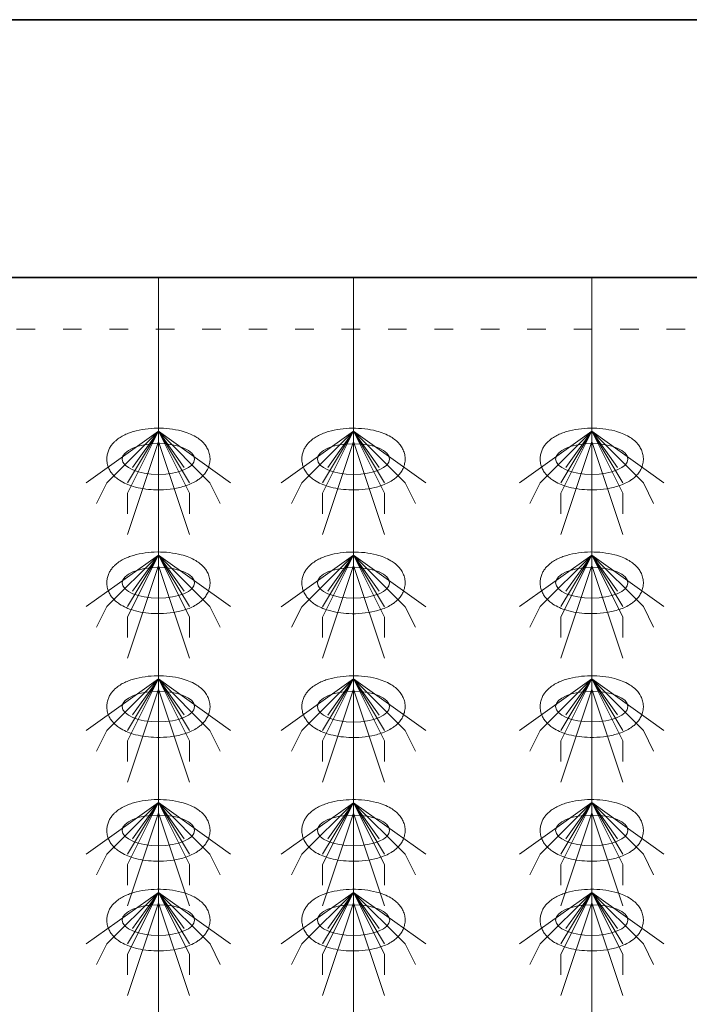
# Model space of a CAD drawing. Header units: metres. Extents: x 703769 to 722343, y 4313031 to 4317457.
# Tile 83 of 256: x 707732.3 to 707736.2, y 4313309.9 to 4313315.63. Entities that reach past the tile are written whole.
import ezdxf

# ---------------------------------------------------------------- set-up
doc = ezdxf.new("R2010")
doc.units = ezdxf.units.M
doc.header["$LTSCALE"] = 0.5
doc.linetypes.add('ACAD_ISO03W100', pattern=[30, 12, -18])
doc.linetypes.add('DASHED', pattern=[19.05, 12.7, -6.35])
for name, color, linetype, lineweight in [('4虚线层', 6, 'DASHED', 18), ('粗实线层', 7, 'Continuous', 35), ('设备', 6, 'Continuous', 18)]:
    doc.layers.add(name, color=color, linetype=linetype, lineweight=lineweight)

# ---------------------------------------------------------------- blocks, each defined once
blk = doc.blocks.new('hh_1')
at = {"layer": '设备'}
for p, q in [((-268840, 164960), (-268910, 164910)), ((-268840, 164960), (-268890, 164910)), ((-268840, 164960), (-268870, 164900)), ((-268840, 164960), (-268870, 164910)), ((-268840, 164960), (-268865, 164925)), ((-268840, 164960), (-268790, 164910)), ((-268840, 164960), (-268815, 164925)), ((-268840, 164960), (-268770, 164910)), ((-268840, 164960), (-268810, 164910)), ((-268840, 164960), (-268810, 164900)), ((-268840, 164950), (-268870, 164860)), ((-268840, 164950), (-268810, 164860)), ((-268890, 164910), (-268900, 164890)), ((-268790, 164910), (-268780, 164890)), ((-268870, 164900), (-268870, 164880)), ((-268810, 164900), (-268810, 164880))]:
    blk.add_line(p, q, dxfattribs=at)
blk = doc.blocks.new('dawda')
at = {"color": 7}
for p, q in [((531541.59, 33623.42), (541041.59, 33623.42)), ((535550.47, 33373.42), (541041.59, 33373.42))]:
    blk.add_line(p, q, dxfattribs=at)
at = {"layer": '4虚线层', "color": 7, "linetype": 'ACAD_ISO03W100', "ltscale": 3}
blk.add_line((535550.47, 33323.42), (541041.59, 33323.42), dxfattribs=at)
at = {"layer": '设备', "color": 7}
for p, q in [((539737.92, 33373.42), (539737.92, 31373.42)), ((539927.02, 33373.42), (539927.02, 31373.38)), ((540157.93, 33373.42), (540157.93, 31373.42))]:
    blk.add_line(p, q, dxfattribs=at)
for centre in [(539737.92, 33197.54), (539927.02, 33197.5), (540157.94, 33197.54), (539737.92, 33077.54), (539927.02, 33077.5), (540157.94, 33077.54), (539737.92, 32957.54), (539927.02, 32957.5), (540157.94, 32957.54), (539737.92, 32837.54), (539927.02, 32837.5), (540157.94, 32837.54), (539737.93, 32750.59), (539927.03, 32750.55), (540157.94, 32750.59)]:
    blk.add_ellipse(centre, major_axis=(-35.04, 0), ratio=0.42498, dxfattribs=at)
for points in [[(539687.89, 33197.54), (539687.89, 33198.93), (539688.03, 33200.33), (539688.56, 33203.03), (539688.95, 33204.32), (539689.92, 33206.77), (539690.5, 33207.91), (539691.77, 33210.03), (539692.47, 33211.01), (539693.95, 33212.81), (539694.72, 33213.64), (539696.84, 33215.67), (539698.22, 33216.77), (539701.09, 33218.73), (539702.57, 33219.6), (539705.61, 33221.16), (539707.18, 33221.86), (539710.41, 33223.11), (539712.06, 33223.67), (539717.34, 33225.23), (539721.11, 33226.01), (539728.86, 33227.09), (539732.85, 33227.38), (539740.84, 33227.46), (539744.85, 33227.26), (539752.67, 33226.37), (539756.49, 33225.67), (539762.65, 33224.05), (539765.09, 33223.27), (539769.77, 33221.4), (539772.02, 33220.33), (539775.68, 33218.14), (539777.14, 33217.14), (539779.94, 33214.84), (539781.29, 33213.54), (539783.42, 33210.96), (539784.26, 33209.78), (539785.75, 33207.16), (539786.4, 33205.73), (539787.4, 33202.67), (539787.74, 33201.03), (539788.03, 33197.69), (539787.97, 33195.98), (539787.47, 33192.69), (539787.03, 33191.1), (539785.88, 33188.15), (539785.16, 33186.79), (539783.58, 33184.31), (539782.7, 33183.18), (539780.86, 33181.14), (539779.89, 33180.22), (539777.89, 33178.53), (539776.85, 33177.76), (539774.07, 33175.91), (539772.28, 33174.92), (539768.57, 33173.16), (539766.65, 33172.39), (539762.68, 33171.04), (539760.64, 33170.46), (539754.58, 33169.01), (539750.42, 33168.37), (539741.93, 33167.63), (539737.61, 33167.55), (539729.88, 33167.92), (539726.47, 33168.27), (539719.82, 33169.34), (539716.59, 33170.06), (539711.11, 33171.69), (539708.81, 33172.52), (539704.39, 33174.48), (539702.27, 33175.6), (539698.83, 33177.86), (539697.47, 33178.89), (539694.87, 33181.24), (539693.63, 33182.56), (539691.67, 33185.19), (539690.9, 33186.4), (539689.58, 33189.06), (539689.02, 33190.5), (539688.21, 33193.55), (539687.96, 33195.16), (539687.89, 33197.03), (539687.89, 33197.28), (539687.89, 33197.54)], [(539876.99, 33197.5), (539876.99, 33198.9), (539877.13, 33200.29), (539877.66, 33202.99), (539878.05, 33204.29), (539879.02, 33206.73), (539879.59, 33207.87), (539880.87, 33209.99), (539881.57, 33210.97), (539883.04, 33212.78), (539883.82, 33213.61), (539885.94, 33215.63), (539887.32, 33216.73), (539890.18, 33218.69), (539891.66, 33219.56), (539894.71, 33221.12), (539896.28, 33221.82), (539899.51, 33223.08), (539901.16, 33223.64), (539906.44, 33225.19), (539910.21, 33225.97), (539917.96, 33227.05), (539921.95, 33227.34), (539929.94, 33227.43), (539933.95, 33227.23), (539941.77, 33226.33), (539945.59, 33225.64), (539951.75, 33224.02), (539954.19, 33223.23), (539958.87, 33221.37), (539961.12, 33220.29), (539964.78, 33218.1), (539966.24, 33217.1), (539969.04, 33214.8), (539970.39, 33213.51), (539972.52, 33210.93), (539973.36, 33209.74), (539974.85, 33207.13), (539975.5, 33205.7), (539976.49, 33202.63), (539976.84, 33200.99), (539977.12, 33197.65), (539977.07, 33195.95), (539976.57, 33192.65), (539976.13, 33191.07), (539974.97, 33188.12), (539974.26, 33186.75), (539972.67, 33184.27), (539971.8, 33183.15), (539969.95, 33181.1), (539968.98, 33180.18), (539966.98, 33178.49), (539965.95, 33177.73), (539963.17, 33175.87), (539961.38, 33174.88), (539957.66, 33173.12), (539955.74, 33172.36), (539951.78, 33171.01), (539949.74, 33170.42), (539943.68, 33168.98), (539939.52, 33168.33), (539931.03, 33167.6), (539926.71, 33167.52), (539918.98, 33167.88), (539915.56, 33168.23), (539908.92, 33169.3), (539905.68, 33170.02), (539900.21, 33171.65), (539897.91, 33172.49), (539893.49, 33174.44), (539891.36, 33175.56), (539887.93, 33177.83), (539886.57, 33178.85), (539883.97, 33181.2), (539882.73, 33182.52), (539880.77, 33185.15), (539880, 33186.37), (539878.67, 33189.02), (539878.11, 33190.46), (539877.3, 33193.51), (539877.06, 33195.12), (539876.99, 33197), (539876.99, 33197.25), (539876.99, 33197.5)], [(540107.9, 33197.54), (540107.9, 33198.93), (540108.04, 33200.33), (540108.57, 33203.03), (540108.96, 33204.32), (540109.93, 33206.77), (540110.51, 33207.91), (540111.78, 33210.03), (540112.48, 33211.01), (540113.96, 33212.81), (540114.73, 33213.64), (540116.85, 33215.67), (540118.24, 33216.77), (540121.1, 33218.73), (540122.58, 33219.6), (540125.63, 33221.16), (540127.19, 33221.86), (540130.42, 33223.11), (540132.07, 33223.67), (540137.36, 33225.23), (540141.12, 33226.01), (540148.87, 33227.09), (540152.86, 33227.38), (540160.85, 33227.46), (540164.86, 33227.26), (540172.68, 33226.37), (540176.5, 33225.67), (540182.67, 33224.05), (540185.1, 33223.27), (540189.78, 33221.4), (540192.03, 33220.33), (540195.69, 33218.14), (540197.15, 33217.14), (540199.95, 33214.84), (540201.3, 33213.54), (540203.43, 33210.96), (540204.27, 33209.78), (540205.76, 33207.16), (540206.41, 33205.73), (540207.41, 33202.67), (540207.75, 33201.03), (540208.04, 33197.69), (540207.98, 33195.98), (540207.48, 33192.69), (540207.04, 33191.1), (540205.89, 33188.15), (540205.17, 33186.79), (540203.59, 33184.31), (540202.71, 33183.18), (540200.87, 33181.14), (540199.9, 33180.22), (540197.9, 33178.53), (540196.87, 33177.76), (540194.08, 33175.91), (540192.29, 33174.92), (540188.58, 33173.16), (540186.66, 33172.39), (540182.7, 33171.04), (540180.65, 33170.46), (540174.59, 33169.01), (540170.43, 33168.37), (540161.95, 33167.63), (540157.62, 33167.55), (540149.89, 33167.92), (540146.48, 33168.27), (540139.83, 33169.34), (540136.6, 33170.06), (540131.12, 33171.69), (540128.82, 33172.52), (540124.4, 33174.48), (540122.28, 33175.6), (540118.84, 33177.86), (540117.48, 33178.89), (540114.88, 33181.24), (540113.64, 33182.56), (540111.68, 33185.19), (540110.91, 33186.4), (540109.59, 33189.06), (540109.03, 33190.5), (540108.22, 33193.55), (540107.97, 33195.16), (540107.9, 33197.03), (540107.9, 33197.28), (540107.9, 33197.54)], [(539687.89, 33077.54), (539687.89, 33078.93), (539688.03, 33080.33), (539688.56, 33083.03), (539688.95, 33084.32), (539689.92, 33086.77), (539690.5, 33087.91), (539691.77, 33090.03), (539692.47, 33091.01), (539693.95, 33092.81), (539694.72, 33093.64), (539696.84, 33095.67), (539698.22, 33096.77), (539701.09, 33098.73), (539702.57, 33099.6), (539705.61, 33101.16), (539707.18, 33101.86), (539710.41, 33103.11), (539712.06, 33103.67), (539717.34, 33105.23), (539721.11, 33106.01), (539728.86, 33107.09), (539732.85, 33107.38), (539740.84, 33107.46), (539744.85, 33107.26), (539752.67, 33106.37), (539756.49, 33105.67), (539762.65, 33104.05), (539765.09, 33103.27), (539769.77, 33101.4), (539772.02, 33100.33), (539775.68, 33098.14), (539777.14, 33097.14), (539779.94, 33094.84), (539781.29, 33093.54), (539783.42, 33090.96), (539784.26, 33089.78), (539785.75, 33087.16), (539786.4, 33085.73), (539787.4, 33082.67), (539787.74, 33081.03), (539788.03, 33077.69), (539787.97, 33075.98), (539787.47, 33072.69), (539787.03, 33071.1), (539785.88, 33068.15), (539785.16, 33066.79), (539783.58, 33064.31), (539782.7, 33063.18), (539780.86, 33061.14), (539779.89, 33060.22), (539777.89, 33058.53), (539776.85, 33057.76), (539774.07, 33055.91), (539772.28, 33054.92), (539768.57, 33053.16), (539766.65, 33052.39), (539762.68, 33051.04), (539760.64, 33050.46), (539754.58, 33049.01), (539750.42, 33048.37), (539741.93, 33047.63), (539737.61, 33047.55), (539729.88, 33047.92), (539726.47, 33048.27), (539719.82, 33049.34), (539716.59, 33050.06), (539711.11, 33051.69), (539708.81, 33052.52), (539704.39, 33054.48), (539702.27, 33055.6), (539698.83, 33057.86), (539697.47, 33058.89), (539694.87, 33061.24), (539693.63, 33062.56), (539691.67, 33065.19), (539690.9, 33066.4), (539689.58, 33069.06), (539689.02, 33070.5), (539688.21, 33073.55), (539687.96, 33075.16), (539687.89, 33077.03), (539687.89, 33077.28), (539687.89, 33077.54)], [(539876.99, 33077.5), (539876.99, 33078.9), (539877.13, 33080.29), (539877.66, 33082.99), (539878.05, 33084.29), (539879.02, 33086.73), (539879.59, 33087.87), (539880.87, 33089.99), (539881.57, 33090.97), (539883.04, 33092.78), (539883.82, 33093.61), (539885.94, 33095.63), (539887.32, 33096.73), (539890.18, 33098.69), (539891.66, 33099.56), (539894.71, 33101.12), (539896.28, 33101.82), (539899.51, 33103.08), (539901.16, 33103.64), (539906.44, 33105.19), (539910.21, 33105.97), (539917.96, 33107.05), (539921.95, 33107.34), (539929.94, 33107.43), (539933.95, 33107.23), (539941.77, 33106.33), (539945.59, 33105.64), (539951.75, 33104.02), (539954.19, 33103.23), (539958.87, 33101.37), (539961.12, 33100.29), (539964.78, 33098.1), (539966.24, 33097.1), (539969.04, 33094.8), (539970.39, 33093.51), (539972.52, 33090.93), (539973.36, 33089.74), (539974.85, 33087.13), (539975.5, 33085.7), (539976.49, 33082.63), (539976.84, 33080.99), (539977.12, 33077.65), (539977.07, 33075.95), (539976.57, 33072.65), (539976.13, 33071.07), (539974.97, 33068.12), (539974.26, 33066.75), (539972.67, 33064.27), (539971.8, 33063.15), (539969.95, 33061.1), (539968.98, 33060.18), (539966.98, 33058.49), (539965.95, 33057.73), (539963.17, 33055.87), (539961.38, 33054.88), (539957.66, 33053.12), (539955.74, 33052.36), (539951.78, 33051.01), (539949.74, 33050.42), (539943.68, 33048.98), (539939.52, 33048.33), (539931.03, 33047.6), (539926.71, 33047.52), (539918.98, 33047.88), (539915.56, 33048.23), (539908.92, 33049.3), (539905.68, 33050.02), (539900.21, 33051.65), (539897.91, 33052.49), (539893.49, 33054.44), (539891.36, 33055.56), (539887.93, 33057.83), (539886.57, 33058.85), (539883.97, 33061.2), (539882.73, 33062.52), (539880.77, 33065.15), (539880, 33066.37), (539878.67, 33069.02), (539878.11, 33070.46), (539877.3, 33073.51), (539877.06, 33075.12), (539876.99, 33077), (539876.99, 33077.25), (539876.99, 33077.5)], [(540107.9, 33077.54), (540107.9, 33078.93), (540108.04, 33080.33), (540108.57, 33083.03), (540108.96, 33084.32), (540109.93, 33086.77), (540110.51, 33087.91), (540111.78, 33090.03), (540112.48, 33091.01), (540113.96, 33092.81), (540114.73, 33093.64), (540116.85, 33095.67), (540118.24, 33096.77), (540121.1, 33098.73), (540122.58, 33099.6), (540125.63, 33101.16), (540127.19, 33101.86), (540130.42, 33103.11), (540132.07, 33103.67), (540137.36, 33105.23), (540141.12, 33106.01), (540148.87, 33107.09), (540152.86, 33107.38), (540160.85, 33107.46), (540164.86, 33107.26), (540172.68, 33106.37), (540176.5, 33105.67), (540182.67, 33104.05), (540185.1, 33103.27), (540189.78, 33101.4), (540192.03, 33100.33), (540195.69, 33098.14), (540197.15, 33097.14), (540199.95, 33094.84), (540201.3, 33093.54), (540203.43, 33090.96), (540204.27, 33089.78), (540205.76, 33087.16), (540206.41, 33085.73), (540207.41, 33082.67), (540207.75, 33081.03), (540208.04, 33077.69), (540207.98, 33075.98), (540207.48, 33072.69), (540207.04, 33071.1), (540205.89, 33068.15), (540205.17, 33066.79), (540203.59, 33064.31), (540202.71, 33063.18), (540200.87, 33061.14), (540199.9, 33060.22), (540197.9, 33058.53), (540196.87, 33057.76), (540194.08, 33055.91), (540192.29, 33054.92), (540188.58, 33053.16), (540186.66, 33052.39), (540182.7, 33051.04), (540180.65, 33050.46), (540174.59, 33049.01), (540170.43, 33048.37), (540161.95, 33047.63), (540157.62, 33047.55), (540149.89, 33047.92), (540146.48, 33048.27), (540139.83, 33049.34), (540136.6, 33050.06), (540131.12, 33051.69), (540128.82, 33052.52), (540124.4, 33054.48), (540122.28, 33055.6), (540118.84, 33057.86), (540117.48, 33058.89), (540114.88, 33061.24), (540113.64, 33062.56), (540111.68, 33065.19), (540110.91, 33066.4), (540109.59, 33069.06), (540109.03, 33070.5), (540108.22, 33073.55), (540107.97, 33075.16), (540107.9, 33077.03), (540107.9, 33077.28), (540107.9, 33077.54)], [(539687.89, 32957.54), (539687.89, 32958.93), (539688.03, 32960.33), (539688.56, 32963.03), (539688.95, 32964.32), (539689.92, 32966.77), (539690.5, 32967.91), (539691.77, 32970.03), (539692.47, 32971.01), (539693.95, 32972.81), (539694.72, 32973.64), (539696.84, 32975.67), (539698.22, 32976.77), (539701.09, 32978.73), (539702.57, 32979.6), (539705.61, 32981.16), (539707.18, 32981.86), (539710.41, 32983.11), (539712.06, 32983.67), (539717.34, 32985.23), (539721.11, 32986.01), (539728.86, 32987.09), (539732.85, 32987.38), (539740.84, 32987.46), (539744.85, 32987.26), (539752.67, 32986.37), (539756.49, 32985.67), (539762.65, 32984.05), (539765.09, 32983.27), (539769.77, 32981.4), (539772.02, 32980.33), (539775.68, 32978.14), (539777.14, 32977.14), (539779.94, 32974.84), (539781.29, 32973.54), (539783.42, 32970.96), (539784.26, 32969.78), (539785.75, 32967.16), (539786.4, 32965.73), (539787.4, 32962.67), (539787.74, 32961.03), (539788.03, 32957.69), (539787.97, 32955.98), (539787.47, 32952.69), (539787.03, 32951.1), (539785.88, 32948.15), (539785.16, 32946.79), (539783.58, 32944.31), (539782.7, 32943.18), (539780.86, 32941.14), (539779.89, 32940.22), (539777.89, 32938.53), (539776.85, 32937.76), (539774.07, 32935.91), (539772.28, 32934.92), (539768.57, 32933.16), (539766.65, 32932.39), (539762.68, 32931.04), (539760.64, 32930.46), (539754.58, 32929.01), (539750.42, 32928.37), (539741.93, 32927.63), (539737.61, 32927.55), (539729.88, 32927.92), (539726.47, 32928.27), (539719.82, 32929.34), (539716.59, 32930.06), (539711.11, 32931.69), (539708.81, 32932.52), (539704.39, 32934.48), (539702.27, 32935.6), (539698.83, 32937.86), (539697.47, 32938.89), (539694.87, 32941.24), (539693.63, 32942.56), (539691.67, 32945.19), (539690.9, 32946.4), (539689.58, 32949.06), (539689.02, 32950.5), (539688.21, 32953.55), (539687.96, 32955.16), (539687.89, 32957.03), (539687.89, 32957.28), (539687.89, 32957.54)], [(539876.99, 32957.5), (539876.99, 32958.9), (539877.13, 32960.29), (539877.66, 32962.99), (539878.05, 32964.29), (539879.02, 32966.73), (539879.59, 32967.87), (539880.87, 32969.99), (539881.57, 32970.97), (539883.04, 32972.78), (539883.82, 32973.61), (539885.94, 32975.63), (539887.32, 32976.73), (539890.18, 32978.69), (539891.66, 32979.56), (539894.71, 32981.12), (539896.28, 32981.82), (539899.51, 32983.08), (539901.16, 32983.64), (539906.44, 32985.19), (539910.21, 32985.97), (539917.96, 32987.05), (539921.95, 32987.34), (539929.94, 32987.43), (539933.95, 32987.23), (539941.77, 32986.33), (539945.59, 32985.64), (539951.75, 32984.02), (539954.19, 32983.23), (539958.87, 32981.37), (539961.12, 32980.29), (539964.78, 32978.1), (539966.24, 32977.1), (539969.04, 32974.8), (539970.39, 32973.51), (539972.52, 32970.93), (539973.36, 32969.74), (539974.85, 32967.13), (539975.5, 32965.7), (539976.49, 32962.63), (539976.84, 32960.99), (539977.12, 32957.65), (539977.07, 32955.95), (539976.57, 32952.65), (539976.13, 32951.07), (539974.97, 32948.12), (539974.26, 32946.75), (539972.67, 32944.27), (539971.8, 32943.15), (539969.95, 32941.1), (539968.98, 32940.18), (539966.98, 32938.49), (539965.95, 32937.73), (539963.17, 32935.87), (539961.38, 32934.88), (539957.66, 32933.12), (539955.74, 32932.36), (539951.78, 32931.01), (539949.74, 32930.42), (539943.68, 32928.98), (539939.52, 32928.33), (539931.03, 32927.6), (539926.71, 32927.52), (539918.98, 32927.88), (539915.56, 32928.23), (539908.92, 32929.3), (539905.68, 32930.02), (539900.21, 32931.65), (539897.91, 32932.49), (539893.49, 32934.44), (539891.36, 32935.56), (539887.93, 32937.83), (539886.57, 32938.85), (539883.97, 32941.2), (539882.73, 32942.52), (539880.77, 32945.15), (539880, 32946.37), (539878.67, 32949.02), (539878.11, 32950.46), (539877.3, 32953.51), (539877.06, 32955.12), (539876.99, 32957), (539876.99, 32957.25), (539876.99, 32957.5)], [(540107.9, 32957.54), (540107.9, 32958.93), (540108.04, 32960.33), (540108.57, 32963.03), (540108.96, 32964.32), (540109.93, 32966.77), (540110.51, 32967.91), (540111.78, 32970.03), (540112.48, 32971.01), (540113.96, 32972.81), (540114.73, 32973.64), (540116.85, 32975.67), (540118.24, 32976.77), (540121.1, 32978.73), (540122.58, 32979.6), (540125.63, 32981.16), (540127.19, 32981.86), (540130.42, 32983.11), (540132.07, 32983.67), (540137.36, 32985.23), (540141.12, 32986.01), (540148.87, 32987.09), (540152.86, 32987.38), (540160.85, 32987.46), (540164.86, 32987.26), (540172.68, 32986.37), (540176.5, 32985.67), (540182.67, 32984.05), (540185.1, 32983.27), (540189.78, 32981.4), (540192.03, 32980.33), (540195.69, 32978.14), (540197.15, 32977.14), (540199.95, 32974.84), (540201.3, 32973.54), (540203.43, 32970.96), (540204.27, 32969.78), (540205.76, 32967.16), (540206.41, 32965.73), (540207.41, 32962.67), (540207.75, 32961.03), (540208.04, 32957.69), (540207.98, 32955.98), (540207.48, 32952.69), (540207.04, 32951.1), (540205.89, 32948.15), (540205.17, 32946.79), (540203.59, 32944.31), (540202.71, 32943.18), (540200.87, 32941.14), (540199.9, 32940.22), (540197.9, 32938.53), (540196.87, 32937.76), (540194.08, 32935.91), (540192.29, 32934.92), (540188.58, 32933.16), (540186.66, 32932.39), (540182.7, 32931.04), (540180.65, 32930.46), (540174.59, 32929.01), (540170.43, 32928.37), (540161.95, 32927.63), (540157.62, 32927.55), (540149.89, 32927.92), (540146.48, 32928.27), (540139.83, 32929.34), (540136.6, 32930.06), (540131.12, 32931.69), (540128.82, 32932.52), (540124.4, 32934.48), (540122.28, 32935.6), (540118.84, 32937.86), (540117.48, 32938.89), (540114.88, 32941.24), (540113.64, 32942.56), (540111.68, 32945.19), (540110.91, 32946.4), (540109.59, 32949.06), (540109.03, 32950.5), (540108.22, 32953.55), (540107.97, 32955.16), (540107.9, 32957.03), (540107.9, 32957.28), (540107.9, 32957.54)], [(539687.89, 32837.54), (539687.89, 32838.93), (539688.03, 32840.33), (539688.56, 32843.03), (539688.95, 32844.32), (539689.92, 32846.77), (539690.5, 32847.91), (539691.77, 32850.03), (539692.47, 32851.01), (539693.95, 32852.81), (539694.72, 32853.64), (539696.84, 32855.67), (539698.22, 32856.77), (539701.09, 32858.73), (539702.57, 32859.6), (539705.61, 32861.16), (539707.18, 32861.86), (539710.41, 32863.11), (539712.06, 32863.67), (539717.34, 32865.23), (539721.11, 32866.01), (539728.86, 32867.09), (539732.85, 32867.38), (539740.84, 32867.46), (539744.85, 32867.26), (539752.67, 32866.37), (539756.49, 32865.67), (539762.65, 32864.05), (539765.09, 32863.27), (539769.77, 32861.4), (539772.02, 32860.33), (539775.68, 32858.14), (539777.14, 32857.14), (539779.94, 32854.84), (539781.29, 32853.54), (539783.42, 32850.96), (539784.26, 32849.78), (539785.75, 32847.16), (539786.4, 32845.73), (539787.4, 32842.67), (539787.74, 32841.03), (539788.03, 32837.69), (539787.97, 32835.98), (539787.47, 32832.69), (539787.03, 32831.1), (539785.88, 32828.15), (539785.16, 32826.79), (539783.58, 32824.31), (539782.7, 32823.18), (539780.86, 32821.14), (539779.89, 32820.22), (539777.89, 32818.53), (539776.85, 32817.76), (539774.07, 32815.91), (539772.28, 32814.92), (539768.57, 32813.16), (539766.65, 32812.39), (539762.68, 32811.04), (539760.64, 32810.46), (539754.58, 32809.01), (539750.42, 32808.37), (539741.93, 32807.63), (539737.61, 32807.55), (539729.88, 32807.92), (539726.47, 32808.27), (539719.82, 32809.34), (539716.59, 32810.06), (539711.11, 32811.69), (539708.81, 32812.52), (539704.39, 32814.48), (539702.27, 32815.6), (539698.83, 32817.86), (539697.47, 32818.89), (539694.87, 32821.24), (539693.63, 32822.56), (539691.67, 32825.19), (539690.9, 32826.4), (539689.58, 32829.06), (539689.02, 32830.5), (539688.21, 32833.55), (539687.96, 32835.16), (539687.89, 32837.03), (539687.89, 32837.28), (539687.89, 32837.54)], [(539876.99, 32837.5), (539876.99, 32838.9), (539877.13, 32840.29), (539877.66, 32842.99), (539878.05, 32844.29), (539879.02, 32846.73), (539879.59, 32847.87), (539880.87, 32849.99), (539881.57, 32850.97), (539883.04, 32852.78), (539883.82, 32853.61), (539885.94, 32855.63), (539887.32, 32856.73), (539890.18, 32858.69), (539891.66, 32859.56), (539894.71, 32861.12), (539896.28, 32861.82), (539899.51, 32863.08), (539901.16, 32863.64), (539906.44, 32865.19), (539910.21, 32865.97), (539917.96, 32867.05), (539921.95, 32867.34), (539929.94, 32867.43), (539933.95, 32867.23), (539941.77, 32866.33), (539945.59, 32865.64), (539951.75, 32864.02), (539954.19, 32863.23), (539958.87, 32861.37), (539961.12, 32860.29), (539964.78, 32858.1), (539966.24, 32857.1), (539969.04, 32854.8), (539970.39, 32853.51), (539972.52, 32850.93), (539973.36, 32849.74), (539974.85, 32847.13), (539975.5, 32845.7), (539976.49, 32842.63), (539976.84, 32840.99), (539977.12, 32837.65), (539977.07, 32835.95), (539976.57, 32832.65), (539976.13, 32831.07), (539974.97, 32828.12), (539974.26, 32826.75), (539972.67, 32824.27), (539971.8, 32823.15), (539969.95, 32821.1), (539968.98, 32820.18), (539966.98, 32818.49), (539965.95, 32817.73), (539963.17, 32815.87), (539961.38, 32814.88), (539957.66, 32813.12), (539955.74, 32812.36), (539951.78, 32811.01), (539949.74, 32810.42), (539943.68, 32808.98), (539939.52, 32808.33), (539931.03, 32807.6), (539926.71, 32807.52), (539918.98, 32807.88), (539915.56, 32808.23), (539908.92, 32809.3), (539905.68, 32810.02), (539900.21, 32811.65), (539897.91, 32812.49), (539893.49, 32814.44), (539891.36, 32815.56), (539887.93, 32817.83), (539886.57, 32818.85), (539883.97, 32821.2), (539882.73, 32822.52), (539880.77, 32825.15), (539880, 32826.37), (539878.67, 32829.02), (539878.11, 32830.46), (539877.3, 32833.51), (539877.06, 32835.12), (539876.99, 32837), (539876.99, 32837.25), (539876.99, 32837.5)], [(540107.9, 32837.54), (540107.9, 32838.93), (540108.04, 32840.33), (540108.57, 32843.03), (540108.96, 32844.32), (540109.93, 32846.77), (540110.51, 32847.91), (540111.78, 32850.03), (540112.48, 32851.01), (540113.96, 32852.81), (540114.73, 32853.64), (540116.85, 32855.67), (540118.24, 32856.77), (540121.1, 32858.73), (540122.58, 32859.6), (540125.63, 32861.16), (540127.19, 32861.86), (540130.42, 32863.11), (540132.07, 32863.67), (540137.36, 32865.23), (540141.12, 32866.01), (540148.87, 32867.09), (540152.86, 32867.38), (540160.85, 32867.46), (540164.86, 32867.26), (540172.68, 32866.37), (540176.5, 32865.67), (540182.67, 32864.05), (540185.1, 32863.27), (540189.78, 32861.4), (540192.03, 32860.33), (540195.69, 32858.14), (540197.15, 32857.14), (540199.95, 32854.84), (540201.3, 32853.54), (540203.43, 32850.96), (540204.27, 32849.78), (540205.76, 32847.16), (540206.41, 32845.73), (540207.41, 32842.67), (540207.75, 32841.03), (540208.04, 32837.69), (540207.98, 32835.98), (540207.48, 32832.69), (540207.04, 32831.1), (540205.89, 32828.15), (540205.17, 32826.79), (540203.59, 32824.31), (540202.71, 32823.18), (540200.87, 32821.14), (540199.9, 32820.22), (540197.9, 32818.53), (540196.87, 32817.76), (540194.08, 32815.91), (540192.29, 32814.92), (540188.58, 32813.16), (540186.66, 32812.39), (540182.7, 32811.04), (540180.65, 32810.46), (540174.59, 32809.01), (540170.43, 32808.37), (540161.95, 32807.63), (540157.62, 32807.55), (540149.89, 32807.92), (540146.48, 32808.27), (540139.83, 32809.34), (540136.6, 32810.06), (540131.12, 32811.69), (540128.82, 32812.52), (540124.4, 32814.48), (540122.28, 32815.6), (540118.84, 32817.86), (540117.48, 32818.89), (540114.88, 32821.24), (540113.64, 32822.56), (540111.68, 32825.19), (540110.91, 32826.4), (540109.59, 32829.06), (540109.03, 32830.5), (540108.22, 32833.55), (540107.97, 32835.16), (540107.9, 32837.03), (540107.9, 32837.28), (540107.9, 32837.54)], [(539687.89, 32750.59), (539687.89, 32751.99), (539688.03, 32753.38), (539688.56, 32756.08), (539688.95, 32757.38), (539689.92, 32759.82), (539690.5, 32760.96), (539691.78, 32763.08), (539692.48, 32764.06), (539693.95, 32765.86), (539694.73, 32766.69), (539696.84, 32768.72), (539698.23, 32769.82), (539701.09, 32771.78), (539702.57, 32772.65), (539705.62, 32774.21), (539707.19, 32774.91), (539710.41, 32776.17), (539712.07, 32776.73), (539717.35, 32778.28), (539721.11, 32779.06), (539728.87, 32780.14), (539732.85, 32780.43), (539740.85, 32780.52), (539744.85, 32780.32), (539752.68, 32779.42), (539756.5, 32778.72), (539762.66, 32777.11), (539765.09, 32776.32), (539769.78, 32774.46), (539772.02, 32773.38), (539775.68, 32771.19), (539777.14, 32770.19), (539779.95, 32767.89), (539781.29, 32766.59), (539783.43, 32764.01), (539784.27, 32762.83), (539785.76, 32760.21), (539786.41, 32758.78), (539787.4, 32755.72), (539787.74, 32754.08), (539788.03, 32750.74), (539787.97, 32749.04), (539787.47, 32745.74), (539787.03, 32744.15), (539785.88, 32741.2), (539785.17, 32739.84), (539783.58, 32737.36), (539782.7, 32736.24), (539780.86, 32734.19), (539779.89, 32733.27), (539777.89, 32731.58), (539776.86, 32730.82), (539774.08, 32728.96), (539772.28, 32727.97), (539768.57, 32726.21), (539766.65, 32725.44), (539762.69, 32724.1), (539760.65, 32723.51), (539754.58, 32722.07), (539750.43, 32721.42), (539741.94, 32720.69), (539737.61, 32720.61), (539729.89, 32720.97), (539726.47, 32721.32), (539719.82, 32722.39), (539716.59, 32723.11), (539711.12, 32724.74), (539708.82, 32725.57), (539704.39, 32727.53), (539702.27, 32728.65), (539698.83, 32730.91), (539697.47, 32731.94), (539694.87, 32734.29), (539693.63, 32735.61), (539691.67, 32738.24), (539690.91, 32739.45), (539689.58, 32742.11), (539689.02, 32743.55), (539688.21, 32746.6), (539687.96, 32748.21), (539687.9, 32750.09), (539687.89, 32750.34), (539687.89, 32750.59)], [(539876.99, 32750.55), (539876.99, 32751.95), (539877.13, 32753.35), (539877.66, 32756.04), (539878.05, 32757.34), (539879.02, 32759.78), (539879.6, 32760.93), (539880.87, 32763.04), (539881.57, 32764.02), (539883.05, 32765.83), (539883.82, 32766.66), (539885.94, 32768.69), (539887.33, 32769.78), (539890.19, 32771.75), (539891.67, 32772.61), (539894.72, 32774.18), (539896.28, 32774.87), (539899.51, 32776.13), (539901.17, 32776.69), (539906.45, 32778.24), (539910.21, 32779.03), (539917.97, 32780.1), (539921.95, 32780.39), (539929.94, 32780.48), (539933.95, 32780.28), (539941.78, 32779.38), (539945.59, 32778.69), (539951.76, 32777.07), (539954.19, 32776.29), (539958.87, 32774.42), (539961.12, 32773.34), (539964.78, 32771.16), (539966.24, 32770.15), (539969.04, 32767.86), (539970.39, 32766.56), (539972.53, 32763.98), (539973.36, 32762.79), (539974.85, 32760.18), (539975.5, 32758.75), (539976.5, 32755.68), (539976.84, 32754.05), (539977.13, 32750.7), (539977.07, 32749), (539976.57, 32745.71), (539976.13, 32744.12), (539974.98, 32741.17), (539974.27, 32739.81), (539972.68, 32737.32), (539971.8, 32736.2), (539969.96, 32734.16), (539968.99, 32733.23), (539966.99, 32731.55), (539965.96, 32730.78), (539963.17, 32728.92), (539961.38, 32727.93), (539957.67, 32726.17), (539955.75, 32725.41), (539951.79, 32724.06), (539949.74, 32723.48), (539943.68, 32722.03), (539939.52, 32721.38), (539931.04, 32720.65), (539926.71, 32720.57), (539918.98, 32720.94), (539915.57, 32721.28), (539908.92, 32722.35), (539905.69, 32723.07), (539900.21, 32724.71), (539897.91, 32725.54), (539893.49, 32727.49), (539891.37, 32728.62), (539887.93, 32730.88), (539886.57, 32731.91), (539883.97, 32734.25), (539882.73, 32735.58), (539880.77, 32738.2), (539880.01, 32739.42), (539878.68, 32742.07), (539878.12, 32743.51), (539877.31, 32746.56), (539877.06, 32748.17), (539876.99, 32750.05), (539876.99, 32750.3), (539876.99, 32750.55)], [(540107.9, 32750.59), (540107.9, 32751.99), (540108.04, 32753.38), (540108.57, 32756.08), (540108.96, 32757.38), (540109.93, 32759.82), (540110.51, 32760.96), (540111.79, 32763.08), (540112.49, 32764.06), (540113.96, 32765.86), (540114.74, 32766.69), (540116.86, 32768.72), (540118.24, 32769.82), (540121.1, 32771.78), (540122.58, 32772.65), (540125.63, 32774.21), (540127.2, 32774.91), (540130.42, 32776.17), (540132.08, 32776.73), (540137.36, 32778.28), (540141.12, 32779.06), (540148.88, 32780.14), (540152.86, 32780.43), (540160.86, 32780.52), (540164.86, 32780.32), (540172.69, 32779.42), (540176.51, 32778.72), (540182.67, 32777.11), (540185.1, 32776.32), (540189.79, 32774.46), (540192.04, 32773.38), (540195.69, 32771.19), (540197.15, 32770.19), (540199.96, 32767.89), (540201.3, 32766.59), (540203.44, 32764.01), (540204.28, 32762.83), (540205.77, 32760.21), (540206.42, 32758.78), (540207.41, 32755.72), (540207.75, 32754.08), (540208.04, 32750.74), (540207.98, 32749.04), (540207.48, 32745.74), (540207.05, 32744.15), (540205.89, 32741.2), (540205.18, 32739.84), (540203.59, 32737.36), (540202.71, 32736.24), (540200.87, 32734.19), (540199.9, 32733.27), (540197.9, 32731.58), (540196.87, 32730.82), (540194.09, 32728.96), (540192.29, 32727.97), (540188.58, 32726.21), (540186.66, 32725.44), (540182.7, 32724.1), (540180.66, 32723.51), (540174.59, 32722.07), (540170.44, 32721.42), (540161.95, 32720.69), (540157.62, 32720.61), (540149.9, 32720.97), (540146.48, 32721.32), (540139.83, 32722.39), (540136.6, 32723.11), (540131.13, 32724.74), (540128.83, 32725.57), (540124.4, 32727.53), (540122.28, 32728.65), (540118.84, 32730.91), (540117.49, 32731.94), (540114.89, 32734.29), (540113.64, 32735.61), (540111.68, 32738.24), (540110.92, 32739.45), (540109.59, 32742.11), (540109.03, 32743.55), (540108.22, 32746.6), (540107.97, 32748.21), (540107.91, 32750.09), (540107.9, 32750.34), (540107.9, 32750.59)]]:
    blk.add_open_spline(points, degree=3, knots=[0, 0, 0, 0, 3.423083, 3.423083, 6.846165, 6.846165, 10.269248, 10.269248, 13.69233, 13.69233, 17.115413, 17.115413, 22.728666, 22.728666, 28.341919, 28.341919, 33.955172, 33.955172, 39.568425, 39.568425, 51.436002, 51.436002, 63.303578, 63.303578, 75.171154, 75.171154, 87.03873, 87.03873, 95.224368, 95.224368, 103.410005, 103.410005, 109.145122, 109.145122, 114.880238, 114.880238, 119.003115, 119.003115, 123.125991, 123.125991, 127.248868, 127.248868, 131.371745, 131.371745, 135.494621, 135.494621, 139.617498, 139.617498, 143.740375, 143.740375, 147.863251, 147.863251, 151.986128, 151.986128, 158.708917, 158.708917, 165.431705, 165.431705, 172.154493, 172.154493, 184.909814, 184.909814, 197.665135, 197.665135, 207.937, 207.937, 218.208864, 218.208864, 226.104489, 226.104489, 234.000115, 234.000115, 239.456, 239.456, 244.911884, 244.911884, 248.896322, 248.896322, 252.88076, 252.88076, 256.865198, 256.865198, 257.481358, 257.481358, 257.481358, 257.481358], dxfattribs=at)
at = {"layer": '设备', "color": 7, "xscale": -1}
for p in [(270897.92, -131735.57), (271087.02, -131735.61), (271317.94, -131735.57), (270897.92, -131855.57), (271087.02, -131855.61), (271317.94, -131855.57), (270897.92, -131975.57), (271087.02, -131975.61), (271317.94, -131975.57), (270897.92, -132095.57), (271087.02, -132095.61), (271317.94, -132095.57), (270897.93, -132182.52), (271087.03, -132182.56), (271317.94, -132182.52)]:
    blk.add_blockref('hh_1', p, dxfattribs=at)

msp = doc.modelspace()

# ---------------------------------------------------------------- block references
at = {"layer": '粗实线层', "xscale": 0.006, "yscale": 0.006, "zscale": 0.006}
msp.add_blockref('dawda', (704494.6802, 4313113.8882), dxfattribs=at)

doc.saveas('drawing.dxf')
